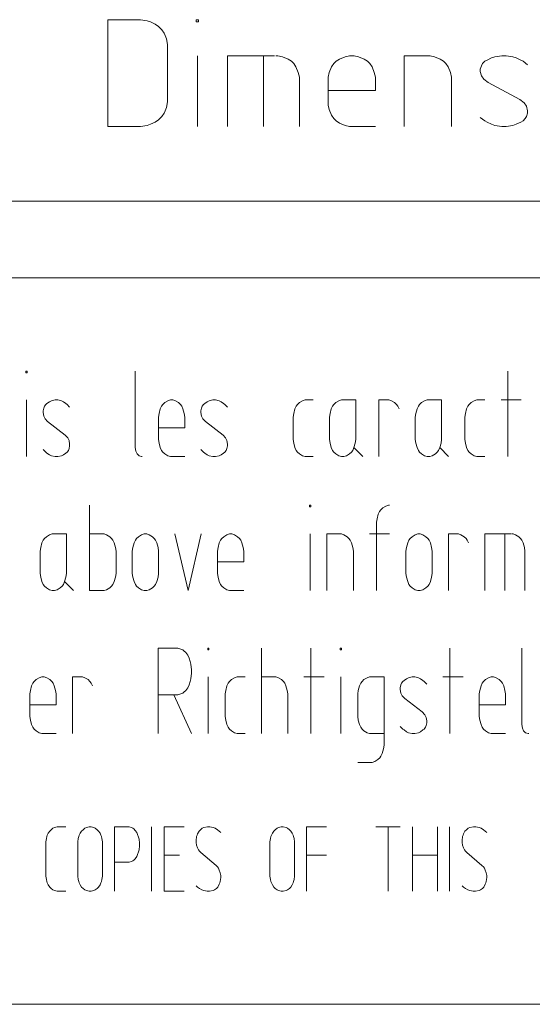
# Model space of a CAD drawing. Header units: millimetres. Extents: x 3 to 207, y 3 to 294.
# Tile 6 of 61: x 55 to 67, y 3 to 26. Entities that reach past the tile are written whole.
import ezdxf

# ---------------------------------------------------------------- set-up
doc = ezdxf.new("R2010")
doc.units = ezdxf.units.MM
doc.layers.add('1', color=7, linetype='CONTINUOUS', true_color=0xffffff)

msp = doc.modelspace()

# ---------------------------------------------------------------- linework, layer by layer
at = {"layer": '1', "color": 87, "linetype": 'Continuous', "lineweight": 13}
for p, q in [((57.612091, 26.043278), (56.901562, 26.043278)), ((56.901562, 26.043278), (56.901562, 23.543278)), ((57.664726, 26.043278), (57.612091, 26.043278)), ((57.822617, 26.01696), (57.664726, 26.043278)), ((58.971302, 25.990646), (58.971302, 26.043278)), ((58.971302, 26.043278), (59.023933, 26.043278)), ((59.023933, 26.043278), (59.023933, 25.990646)), ((57.901562, 25.990646), (57.822617, 26.01696)), ((58.006828, 25.938015), (57.901562, 25.990646)), ((58.085773, 25.885382), (58.006828, 25.938015)), ((58.164719, 25.806437), (58.085773, 25.885382)), ((59.023933, 25.990646), (58.971302, 25.990646)), ((58.217354, 25.727488), (58.164719, 25.806437)), ((58.243671, 25.674858), (58.217354, 25.727488)), ((58.269985, 25.595909), (58.243671, 25.674858)), ((58.296303, 25.464331), (58.269985, 25.595909)), ((58.296303, 24.122227), (58.296303, 25.464331)), ((58.997616, 23.543278), (58.997616, 25.201174)), ((60.804199, 25.201174), (59.698933, 25.201174)), ((59.698933, 25.201174), (59.698933, 23.543278)), ((60.541042, 25.201174), (60.541042, 23.543278)), ((60.883144, 25.201174), (60.830513, 25.201174)), ((60.988407, 25.174856), (60.883144, 25.201174)), ((61.119987, 25.122225), (60.988407, 25.174856)), ((61.198933, 25.069595), (61.119987, 25.122225)), ((62.321304, 25.122225), (62.242352, 25.069595)), ((62.452881, 25.174856), (62.321304, 25.122225)), ((62.558144, 25.201174), (62.452881, 25.174856)), ((62.610775, 25.201174), (62.558144, 25.201174)), ((62.663406, 25.201174), (62.610775, 25.201174)), ((62.768673, 25.174856), (62.663406, 25.201174)), ((62.900249, 25.122225), (62.768673, 25.174856)), ((62.979198, 25.069595), (62.900249, 25.122225)), ((64.391037, 25.201174), (63.838406, 25.201174)), ((63.838406, 25.201174), (63.838406, 23.543278)), ((64.443672, 25.201174), (64.391037, 25.201174)), ((64.548935, 25.174856), (64.443672, 25.201174)), ((64.680511, 25.122225), (64.548935, 25.174856)), ((64.75946, 25.069595), (64.680511, 25.122225)), ((65.881828, 25.14854), (65.776566, 25.095909)), ((65.960777, 25.174856), (65.881828, 25.14854)), ((66.118668, 25.201174), (65.960777, 25.174856)), ((66.22393, 25.201174), (66.118668, 25.201174)), ((66.381828, 25.174856), (66.22393, 25.201174)), ((66.460777, 25.14854), (66.381828, 25.174856)), ((66.56604, 25.095909), (66.460777, 25.14854)), ((61.251564, 25.016962), (61.198933, 25.069595)), ((61.304199, 24.938013), (61.251564, 25.016962)), ((61.356831, 24.806435), (61.304199, 24.938013)), ((62.137093, 24.938013), (62.084461, 24.806435)), ((62.18972, 25.016962), (62.137093, 24.938013)), ((62.242352, 25.069595), (62.18972, 25.016962)), ((63.03183, 25.016962), (62.979198, 25.069595)), ((63.084461, 24.938013), (63.03183, 25.016962)), ((63.137089, 24.806435), (63.084461, 24.938013)), ((64.812096, 25.016962), (64.75946, 25.069595)), ((64.864723, 24.938013), (64.812096, 25.016962)), ((64.917351, 24.806435), (64.864723, 24.938013)), ((65.644989, 24.964329), (65.618668, 24.885384)), ((65.671303, 25.016962), (65.644989, 24.964329)), ((65.72393, 25.069595), (65.671303, 25.016962)), ((65.776566, 25.095909), (65.72393, 25.069595)), ((66.618668, 25.069595), (66.56604, 25.095909)), ((66.723938, 24.990646), (66.618668, 25.069595)), ((61.383144, 24.701172), (61.356831, 24.806435)), ((61.383144, 24.64854), (61.383144, 24.701172)), ((62.084461, 24.806435), (62.05814, 24.701172)), ((62.05814, 24.701172), (62.05814, 24.64854)), ((63.163406, 24.701172), (63.137089, 24.806435)), ((63.163406, 24.64854), (63.163406, 24.701172)), ((64.943672, 24.701172), (64.917351, 24.806435)), ((64.943672, 24.64854), (64.943672, 24.701172)), ((65.618668, 24.885384), (65.618668, 24.83275)), ((65.618668, 24.83275), (65.644989, 24.727489)), ((65.644989, 24.727489), (65.697617, 24.64854)), ((61.383144, 23.543278), (61.383144, 24.64854)), ((62.05814, 24.64854), (62.05814, 24.095909)), ((63.163406, 24.385384), (63.163406, 24.64854)), ((64.943672, 23.543278), (64.943672, 24.64854)), ((65.697617, 24.64854), (65.802879, 24.569593)), ((65.802879, 24.569593), (66.539726, 24.174856)), ((62.05814, 24.385384), (63.163406, 24.385384)), ((58.243671, 23.911699), (58.269985, 23.990644)), ((58.269985, 23.990644), (58.296303, 24.122227)), ((62.05814, 24.095909), (62.05814, 24.043278)), ((62.05814, 24.043278), (62.084461, 23.938015)), ((66.539726, 24.174856), (66.644989, 24.095909)), ((66.644989, 24.095909), (66.697617, 24.016962)), ((66.697617, 24.016962), (66.723938, 23.911699)), ((58.085773, 23.701172), (58.164719, 23.780121)), ((58.164719, 23.780121), (58.217354, 23.859066)), ((58.217354, 23.859066), (58.243671, 23.911699)), ((62.084461, 23.938015), (62.137093, 23.806437)), ((62.137093, 23.806437), (62.18972, 23.727488)), ((65.72393, 23.674856), (65.618668, 23.753803)), ((66.697617, 23.780121), (66.671303, 23.727488)), ((66.723938, 23.859066), (66.697617, 23.780121)), ((66.723938, 23.911699), (66.723938, 23.859066)), ((56.901562, 23.543278), (57.612091, 23.543278)), ((57.612091, 23.543278), (57.664726, 23.543278)), ((57.664726, 23.543278), (57.822617, 23.569593)), ((57.822617, 23.569593), (57.901562, 23.595909)), ((57.901562, 23.595909), (58.006828, 23.648542)), ((58.006828, 23.648542), (58.085773, 23.701172)), ((62.18972, 23.727488), (62.242352, 23.674856)), ((62.242352, 23.674856), (62.321304, 23.622225)), ((62.321304, 23.622225), (62.452881, 23.569593)), ((62.452881, 23.569593), (62.558144, 23.543278)), ((62.558144, 23.543278), (62.610775, 23.543278)), ((62.610775, 23.543278), (63.163406, 23.543278)), ((65.776566, 23.648542), (65.72393, 23.674856)), ((65.881828, 23.595909), (65.776566, 23.648542)), ((65.960777, 23.569593), (65.881828, 23.595909)), ((66.118668, 23.543278), (65.960777, 23.569593)), ((66.22393, 23.543278), (66.118668, 23.543278)), ((66.381828, 23.569593), (66.22393, 23.543278)), ((66.460777, 23.595909), (66.381828, 23.569593)), ((66.56604, 23.648542), (66.460777, 23.595909)), ((66.618668, 23.674856), (66.56604, 23.648542)), ((66.671303, 23.727488), (66.618668, 23.674856))]:
    msp.add_line(p, q, dxfattribs=at)
at = {"layer": '1', "color": 172, "linetype": 'Continuous', "lineweight": 18}
for p, q in [((30.014847, 21.793278), (59.014843, 21.793278)), ((59.014843, 21.793278), (84.014847, 21.793278))]:
    msp.add_line(p, q, dxfattribs=at)
at = {"layer": '1', "color": 7, "linetype": 'Continuous', "lineweight": 18}
for p, q in [((3, 20.000221), (207, 20.000221)), ((105, 3), (3, 3))]:
    msp.add_line(p, q, dxfattribs=at)
at = {"layer": '1', "color": 7, "linetype": 'Continuous', "lineweight": 13}
for p, q in [((54.979813, 17.77516), (54.979813, 17.817265)), ((54.979813, 17.817265), (55.009285, 17.817265)), ((55.009285, 17.77516), (54.979813, 17.77516)), ((55.009285, 17.817265), (55.009285, 17.77516)), ((57.543285, 17.817265), (57.543285, 16.048843)), ((66.265289, 15.817265), (66.265289, 17.817265)), ((54.994545, 15.817265), (54.994545, 17.143581)), ((55.475704, 17.05937), (55.446236, 17.038317)), ((55.534653, 17.101475), (55.475704, 17.05937)), ((55.578861, 17.122528), (55.534653, 17.101475)), ((55.667286, 17.143581), (55.578861, 17.122528)), ((55.726234, 17.143581), (55.667286, 17.143581)), ((55.814651, 17.122528), (55.726234, 17.143581)), ((55.858868, 17.101475), (55.814651, 17.122528)), ((55.917812, 17.05937), (55.858868, 17.101475)), ((55.947285, 17.038317), (55.917812, 17.05937)), ((58.230759, 17.080421), (58.18655, 17.038317)), ((58.304443, 17.122528), (58.230759, 17.080421)), ((58.363392, 17.143581), (58.304443, 17.122528)), ((58.392868, 17.143581), (58.363392, 17.143581)), ((58.422337, 17.143581), (58.392868, 17.143581)), ((58.481285, 17.122528), (58.422337, 17.143581)), ((58.55497, 17.080421), (58.481285, 17.122528)), ((58.599178, 17.038317), (58.55497, 17.080421)), ((59.168758, 17.05937), (59.139286, 17.038317)), ((59.227703, 17.101475), (59.168758, 17.05937)), ((59.271919, 17.122528), (59.227703, 17.101475)), ((59.360336, 17.143581), (59.271919, 17.122528)), ((59.419285, 17.143581), (59.360336, 17.143581)), ((59.50771, 17.122528), (59.419285, 17.143581)), ((59.551918, 17.101475), (59.50771, 17.122528)), ((59.610863, 17.05937), (59.551918, 17.101475)), ((59.640335, 17.038317), (59.610863, 17.05937)), ((61.383709, 17.080421), (61.339497, 17.038317)), ((61.457394, 17.122528), (61.383709, 17.080421)), ((61.516338, 17.143581), (61.457394, 17.122528)), ((61.545811, 17.143581), (61.516338, 17.143581)), ((61.707916, 17.143581), (61.545811, 17.143581)), ((62.233284, 17.080421), (62.189075, 17.038317)), ((62.306969, 17.122528), (62.233284, 17.080421)), ((62.365917, 17.143581), (62.306969, 17.122528)), ((62.395393, 17.143581), (62.365917, 17.143581)), ((62.704861, 17.143581), (62.395393, 17.143581)), ((62.704861, 16.259369), (62.704861, 17.143581)), ((63.244968, 15.817265), (63.244968, 17.143581)), ((63.244968, 17.143581), (63.451286, 17.143581)), ((63.451286, 17.143581), (63.480759, 17.143581)), ((63.480759, 17.143581), (63.539703, 17.122528)), ((63.539703, 17.122528), (63.613392, 17.080421)), ((63.613392, 17.080421), (63.6576, 17.038317)), ((64.241913, 17.080421), (64.197708, 17.038317)), ((64.315598, 17.122528), (64.241913, 17.080421)), ((64.37455, 17.143581), (64.315598, 17.122528)), ((64.404022, 17.143581), (64.37455, 17.143581)), ((64.713493, 17.143581), (64.404022, 17.143581)), ((64.713493, 16.259369), (64.713493, 17.143581)), ((65.40097, 17.080421), (65.356758, 17.038317)), ((65.474655, 17.122528), (65.40097, 17.080421)), ((65.5336, 17.143581), (65.474655, 17.122528)), ((65.563072, 17.143581), (65.5336, 17.143581)), ((65.725182, 17.143581), (65.563072, 17.143581)), ((66.57476, 17.143581), (66.10318, 17.143581)), ((55.40202, 16.954107), (55.387287, 16.890949)), ((55.387287, 16.890949), (55.387287, 16.848843)), ((55.387287, 16.848843), (55.40202, 16.764633)), ((55.416759, 16.996212), (55.40202, 16.954107)), ((55.446236, 17.038317), (55.416759, 16.996212)), ((56.006233, 16.975159), (55.947285, 17.038317)), ((58.098129, 16.827791), (58.083393, 16.74358)), ((58.127602, 16.933054), (58.098129, 16.827791)), ((58.157078, 16.996212), (58.127602, 16.933054)), ((58.18655, 17.038317), (58.157078, 16.996212)), ((58.628654, 16.996212), (58.599178, 17.038317)), ((58.658127, 16.933054), (58.628654, 16.996212)), ((58.687603, 16.827791), (58.658127, 16.933054)), ((58.702335, 16.74358), (58.687603, 16.827791)), ((59.095078, 16.954107), (59.080338, 16.890949)), ((59.080338, 16.890949), (59.080338, 16.848843)), ((59.080338, 16.848843), (59.095078, 16.764633)), ((59.10981, 16.996212), (59.095078, 16.954107)), ((59.139286, 17.038317), (59.10981, 16.996212)), ((59.699284, 16.975159), (59.640335, 17.038317)), ((61.251076, 16.827791), (61.236336, 16.74358)), ((61.280552, 16.933054), (61.251076, 16.827791)), ((61.31002, 16.996212), (61.280552, 16.933054)), ((61.339497, 17.038317), (61.31002, 16.996212)), ((62.100655, 16.827791), (62.085918, 16.74358)), ((62.130127, 16.933054), (62.100655, 16.827791)), ((62.159603, 16.996212), (62.130127, 16.933054)), ((62.189075, 17.038317), (62.159603, 16.996212)), ((63.6576, 17.038317), (63.687077, 16.996212)), ((63.687077, 16.996212), (63.716545, 16.933054)), ((64.109291, 16.827791), (64.094551, 16.74358)), ((64.138756, 16.933054), (64.109291, 16.827791)), ((64.168236, 16.996212), (64.138756, 16.933054)), ((64.197708, 17.038317), (64.168236, 16.996212)), ((65.268341, 16.827791), (65.253601, 16.74358)), ((65.297813, 16.933054), (65.268341, 16.827791)), ((65.327286, 16.996212), (65.297813, 16.933054)), ((65.356758, 17.038317), (65.327286, 16.996212)), ((55.40202, 16.764633), (55.431496, 16.701475)), ((55.431496, 16.701475), (55.490444, 16.638317)), ((55.490444, 16.638317), (55.903076, 16.322527)), ((58.083393, 16.74358), (58.083393, 16.701475)), ((58.083393, 16.701475), (58.083393, 16.259369)), ((58.702335, 16.701475), (58.702335, 16.74358)), ((58.702335, 16.49095), (58.702335, 16.701475)), ((59.095078, 16.764633), (59.12455, 16.701475)), ((59.12455, 16.701475), (59.183495, 16.638317)), ((59.183495, 16.638317), (59.596127, 16.322527)), ((61.236336, 16.74358), (61.236336, 16.701475)), ((61.236336, 16.701475), (61.236336, 16.259369)), ((62.085918, 16.74358), (62.085918, 16.701475)), ((62.085918, 16.701475), (62.085918, 16.259369)), ((64.094551, 16.74358), (64.094551, 16.701475)), ((64.094551, 16.701475), (64.094551, 16.259369)), ((65.253601, 16.74358), (65.253601, 16.701475)), ((65.253601, 16.701475), (65.253601, 16.259369)), ((58.083393, 16.49095), (58.702335, 16.49095)), ((55.903076, 16.322527), (55.962021, 16.259369)), ((55.962021, 16.259369), (55.991493, 16.196213)), ((55.991493, 16.196213), (56.006233, 16.112001)), ((58.083393, 16.259369), (58.083393, 16.217264)), ((58.083393, 16.217264), (58.098129, 16.133055)), ((58.098129, 16.133055), (58.127602, 16.02779)), ((59.596127, 16.322527), (59.655075, 16.259369)), ((59.655075, 16.259369), (59.684551, 16.196213)), ((59.684551, 16.196213), (59.699284, 16.112001)), ((61.236336, 16.259369), (61.236336, 16.217264)), ((61.236336, 16.217264), (61.251076, 16.133055)), ((61.251076, 16.133055), (61.280552, 16.02779)), ((62.085918, 16.259369), (62.085918, 16.217264)), ((62.085918, 16.217264), (62.100655, 16.133055)), ((62.100655, 16.133055), (62.130127, 16.02779)), ((62.660652, 16.02779), (62.690128, 16.133055)), ((62.690128, 16.133055), (62.704861, 16.217264)), ((62.704861, 16.217264), (62.704861, 16.259369)), ((64.094551, 16.259369), (64.094551, 16.217264)), ((64.094551, 16.217264), (64.109291, 16.133055)), ((64.109291, 16.133055), (64.138756, 16.02779)), ((64.669281, 16.02779), (64.698761, 16.133055)), ((64.698761, 16.133055), (64.713493, 16.217264)), ((64.713493, 16.217264), (64.713493, 16.259369)), ((65.253601, 16.259369), (65.253601, 16.217264)), ((65.253601, 16.217264), (65.268341, 16.133055)), ((65.268341, 16.133055), (65.297813, 16.02779)), ((55.446236, 15.922527), (55.387287, 15.985685)), ((55.475704, 15.901474), (55.446236, 15.922527)), ((55.534653, 15.859369), (55.475704, 15.901474)), ((55.917812, 15.901474), (55.858868, 15.859369)), ((55.947285, 15.922527), (55.917812, 15.901474)), ((55.976761, 15.964633), (55.947285, 15.922527)), ((55.991493, 16.006739), (55.976761, 15.964633)), ((56.006233, 16.069895), (55.991493, 16.006739)), ((56.006233, 16.112001), (56.006233, 16.069895)), ((57.543285, 16.048843), (57.543285, 16.02779)), ((57.543285, 16.02779), (57.558022, 15.943581)), ((57.558022, 15.943581), (57.587494, 15.880423)), ((58.127602, 16.02779), (58.157078, 15.964633)), ((58.157078, 15.964633), (58.18655, 15.922527)), ((58.18655, 15.922527), (58.230759, 15.880423)), ((59.139286, 15.922527), (59.080338, 15.985685)), ((59.168758, 15.901474), (59.139286, 15.922527)), ((59.227703, 15.859369), (59.168758, 15.901474)), ((59.610863, 15.901474), (59.551918, 15.859369)), ((59.640335, 15.922527), (59.610863, 15.901474)), ((59.669811, 15.964633), (59.640335, 15.922527)), ((59.684551, 16.006739), (59.669811, 15.964633)), ((59.699284, 16.069895), (59.684551, 16.006739)), ((59.699284, 16.112001), (59.699284, 16.069895)), ((61.280552, 16.02779), (61.31002, 15.964633)), ((61.31002, 15.964633), (61.339497, 15.922527)), ((61.339497, 15.922527), (61.383709, 15.880423)), ((62.130127, 16.02779), (62.159603, 15.964633)), ((62.159603, 15.964633), (62.189075, 15.922527)), ((62.189075, 15.922527), (62.233284, 15.880423)), ((62.557495, 15.880423), (62.601704, 15.922527)), ((62.601704, 15.922527), (62.63118, 15.964633)), ((62.63118, 15.964633), (62.660652, 16.02779)), ((62.660652, 16.02779), (62.86697, 15.817265)), ((64.138756, 16.02779), (64.168236, 15.964633)), ((64.168236, 15.964633), (64.197708, 15.922527)), ((64.197708, 15.922527), (64.241913, 15.880423)), ((64.566132, 15.880423), (64.610336, 15.922527)), ((64.610336, 15.922527), (64.639816, 15.964633)), ((64.639816, 15.964633), (64.669281, 16.02779)), ((64.669281, 16.02779), (64.875603, 15.817265)), ((65.297813, 16.02779), (65.327286, 15.964633)), ((65.327286, 15.964633), (65.356758, 15.922527)), ((65.356758, 15.922527), (65.40097, 15.880423)), ((55.578861, 15.838317), (55.534653, 15.859369)), ((55.667286, 15.817265), (55.578861, 15.838317)), ((55.726234, 15.817265), (55.667286, 15.817265)), ((55.814651, 15.838317), (55.726234, 15.817265)), ((55.858868, 15.859369), (55.814651, 15.838317)), ((57.587494, 15.880423), (57.63171, 15.838317)), ((57.63171, 15.838317), (57.690655, 15.817265)), ((57.690655, 15.817265), (57.705391, 15.817265)), ((58.230759, 15.880423), (58.304443, 15.838317)), ((58.304443, 15.838317), (58.363392, 15.817265)), ((58.363392, 15.817265), (58.392868, 15.817265)), ((58.392868, 15.817265), (58.702335, 15.817265)), ((59.271919, 15.838317), (59.227703, 15.859369)), ((59.360336, 15.817265), (59.271919, 15.838317)), ((59.419285, 15.817265), (59.360336, 15.817265)), ((59.50771, 15.838317), (59.419285, 15.817265)), ((59.551918, 15.859369), (59.50771, 15.838317)), ((61.383709, 15.880423), (61.457394, 15.838317)), ((61.457394, 15.838317), (61.516338, 15.817265)), ((61.516338, 15.817265), (61.545811, 15.817265)), ((61.545811, 15.817265), (61.707916, 15.817265)), ((62.233284, 15.880423), (62.306969, 15.838317)), ((62.306969, 15.838317), (62.365917, 15.817265)), ((62.365917, 15.817265), (62.395393, 15.817265)), ((62.395393, 15.817265), (62.424862, 15.817265)), ((62.424862, 15.817265), (62.48381, 15.838317)), ((62.48381, 15.838317), (62.557495, 15.880423)), ((64.241913, 15.880423), (64.315598, 15.838317)), ((64.315598, 15.838317), (64.37455, 15.817265)), ((64.37455, 15.817265), (64.404022, 15.817265)), ((64.404022, 15.817265), (64.433495, 15.817265)), ((64.433495, 15.817265), (64.492439, 15.838317)), ((64.492439, 15.838317), (64.566132, 15.880423)), ((65.40097, 15.880423), (65.474655, 15.838317)), ((65.474655, 15.838317), (65.5336, 15.817265)), ((65.5336, 15.817265), (65.563072, 15.817265)), ((65.563072, 15.817265), (65.725182, 15.817265)), ((56.473785, 14.680959), (56.473785, 12.680959)), ((61.620628, 14.638854), (61.620628, 14.680959)), ((61.620628, 14.680959), (61.650101, 14.680959)), ((61.650101, 14.638854), (61.620628, 14.638854)), ((61.650101, 14.680959), (61.650101, 14.638854)), ((63.231361, 14.470432), (63.260838, 14.53359)), ((63.260838, 14.53359), (63.29031, 14.575695)), ((63.29031, 14.575695), (63.334522, 14.617801)), ((63.334522, 14.617801), (63.408203, 14.659905)), ((63.408203, 14.659905), (63.467152, 14.680959)), ((63.467152, 14.680959), (63.496628, 14.680959)), ((63.187153, 14.280958), (63.201893, 14.365169)), ((63.201893, 14.365169), (63.231361, 14.470432)), ((63.187153, 14.238853), (63.187153, 14.280958)), ((63.187153, 12.680959), (63.187153, 14.238853)), ((55.388412, 13.859906), (55.358944, 13.796747)), ((55.417889, 13.902011), (55.388412, 13.859906)), ((55.462101, 13.944116), (55.417889, 13.902011)), ((55.535786, 13.986221), (55.462101, 13.944116)), ((55.594734, 14.007275), (55.535786, 13.986221)), ((55.62421, 14.007275), (55.594734, 14.007275)), ((55.933678, 14.007275), (55.62421, 14.007275)), ((55.933678, 13.123064), (55.933678, 14.007275)), ((56.78326, 14.007275), (56.473785, 14.007275)), ((56.812729, 14.007275), (56.78326, 14.007275)), ((56.871677, 13.986221), (56.812729, 14.007275)), ((56.945362, 13.944116), (56.871677, 13.986221)), ((56.989571, 13.902011), (56.945362, 13.944116)), ((57.019047, 13.859906), (56.989571, 13.902011)), ((57.048519, 13.796747), (57.019047, 13.859906)), ((57.544418, 13.859906), (57.514942, 13.796747)), ((57.573887, 13.902011), (57.544418, 13.859906)), ((57.618103, 13.944116), (57.573887, 13.902011)), ((57.691784, 13.986221), (57.618103, 13.944116)), ((57.750729, 14.007275), (57.691784, 13.986221)), ((57.780205, 14.007275), (57.750729, 14.007275)), ((57.809681, 14.007275), (57.780205, 14.007275)), ((57.868629, 13.986221), (57.809681, 14.007275)), ((57.94231, 13.944116), (57.868629, 13.986221)), ((57.986523, 13.902011), (57.94231, 13.944116)), ((58.015995, 13.859906), (57.986523, 13.902011)), ((58.045471, 13.796747), (58.015995, 13.859906)), ((58.467678, 14.007275), (58.777153, 12.680959)), ((58.777153, 12.680959), (59.086628, 14.007275)), ((59.538311, 13.859906), (59.508839, 13.796747)), ((59.567787, 13.902011), (59.538311, 13.859906)), ((59.611996, 13.944116), (59.567787, 13.902011)), ((59.68568, 13.986221), (59.611996, 13.944116)), ((59.744629, 14.007275), (59.68568, 13.986221)), ((59.774101, 14.007275), (59.744629, 14.007275)), ((59.803577, 14.007275), (59.774101, 14.007275)), ((59.862522, 13.986221), (59.803577, 14.007275)), ((59.936203, 13.944116), (59.862522, 13.986221)), ((59.980419, 13.902011), (59.936203, 13.944116)), ((60.009888, 13.859906), (59.980419, 13.902011)), ((60.039364, 13.796747), (60.009888, 13.859906)), ((61.635365, 12.680959), (61.635365, 14.007275)), ((62.337578, 14.007275), (62.028103, 14.007275)), ((62.028103, 14.007275), (62.028103, 12.680959)), ((62.367046, 14.007275), (62.337578, 14.007275)), ((62.425995, 13.986221), (62.367046, 14.007275)), ((62.49968, 13.944116), (62.425995, 13.986221)), ((62.543888, 13.902011), (62.49968, 13.944116)), ((62.573364, 13.859906), (62.543888, 13.902011)), ((62.602837, 13.796747), (62.573364, 13.859906)), ((63.025047, 14.007275), (63.496628, 14.007275)), ((63.948311, 13.859906), (63.918839, 13.796747)), ((63.977787, 13.902011), (63.948311, 13.859906)), ((64.021996, 13.944116), (63.977787, 13.902011)), ((64.09568, 13.986221), (64.021996, 13.944116)), ((64.154633, 14.007275), (64.09568, 13.986221)), ((64.184097, 14.007275), (64.154633, 14.007275)), ((64.213577, 14.007275), (64.184097, 14.007275)), ((64.272522, 13.986221), (64.213577, 14.007275)), ((64.346207, 13.944116), (64.272522, 13.986221)), ((64.390419, 13.902011), (64.346207, 13.944116)), ((64.419891, 13.859906), (64.390419, 13.902011)), ((64.449364, 13.796747), (64.419891, 13.859906)), ((64.871574, 12.680959), (64.871574, 14.007275)), ((64.871574, 14.007275), (65.077888, 14.007275)), ((65.077888, 14.007275), (65.107368, 14.007275)), ((65.107368, 14.007275), (65.166313, 13.986221)), ((65.166313, 13.986221), (65.239998, 13.944116)), ((65.239998, 13.944116), (65.28421, 13.902011)), ((65.28421, 13.902011), (65.313683, 13.859906)), ((65.313683, 13.859906), (65.343155, 13.796747)), ((66.340103, 14.007275), (65.721153, 14.007275)), ((65.721153, 14.007275), (65.721153, 12.680959)), ((66.192734, 14.007275), (66.192734, 12.680959)), ((66.384315, 14.007275), (66.354836, 14.007275)), ((66.44326, 13.986221), (66.384315, 14.007275)), ((66.516945, 13.944116), (66.44326, 13.986221)), ((66.561157, 13.902011), (66.516945, 13.944116)), ((66.59063, 13.859906), (66.561157, 13.902011)), ((66.620102, 13.796747), (66.59063, 13.859906)), ((55.329468, 13.691485), (55.314735, 13.607274)), ((55.314735, 13.607274), (55.314735, 13.565168)), ((55.358944, 13.796747), (55.329468, 13.691485)), ((57.077995, 13.691485), (57.048519, 13.796747)), ((57.092735, 13.607274), (57.077995, 13.691485)), ((57.092735, 13.565168), (57.092735, 13.607274)), ((57.48547, 13.691485), (57.47073, 13.607274)), ((57.47073, 13.607274), (57.47073, 13.565168)), ((57.514942, 13.796747), (57.48547, 13.691485)), ((58.074944, 13.691485), (58.045471, 13.796747)), ((58.08968, 13.607274), (58.074944, 13.691485)), ((58.08968, 13.565168), (58.08968, 13.607274)), ((59.479362, 13.691485), (59.464626, 13.607274)), ((59.464626, 13.607274), (59.464626, 13.565168)), ((59.508839, 13.796747), (59.479362, 13.691485)), ((60.068836, 13.691485), (60.039364, 13.796747)), ((60.083576, 13.607274), (60.068836, 13.691485)), ((60.083576, 13.565168), (60.083576, 13.607274)), ((62.632313, 13.691485), (62.602837, 13.796747)), ((62.647045, 13.607274), (62.632313, 13.691485)), ((62.647045, 13.565168), (62.647045, 13.607274)), ((63.889362, 13.691485), (63.874626, 13.607274)), ((63.874626, 13.607274), (63.874626, 13.565168)), ((63.918839, 13.796747), (63.889362, 13.691485)), ((64.478836, 13.691485), (64.449364, 13.796747)), ((64.493576, 13.607274), (64.478836, 13.691485)), ((64.493576, 13.565168), (64.493576, 13.607274)), ((66.649574, 13.691485), (66.620102, 13.796747)), ((66.664307, 13.607274), (66.649574, 13.691485)), ((66.664307, 13.565168), (66.664307, 13.607274)), ((55.314735, 13.565168), (55.314735, 13.123064)), ((57.092735, 13.123064), (57.092735, 13.565168)), ((57.47073, 13.565168), (57.47073, 13.123064)), ((58.08968, 13.123064), (58.08968, 13.565168)), ((59.464626, 13.565168), (59.464626, 13.123064)), ((60.083576, 13.354643), (60.083576, 13.565168)), ((62.647045, 12.680959), (62.647045, 13.565168)), ((63.874626, 13.565168), (63.874626, 13.123064)), ((64.493576, 13.123064), (64.493576, 13.565168)), ((66.664307, 12.680959), (66.664307, 13.565168)), ((59.464626, 13.354643), (60.083576, 13.354643)), ((55.314735, 13.123064), (55.314735, 13.080957)), ((55.314735, 13.080957), (55.329468, 12.996749)), ((55.329468, 12.996749), (55.358944, 12.891485)), ((55.889469, 12.891485), (55.918945, 12.996749)), ((55.918945, 12.996749), (55.933678, 13.080957)), ((55.933678, 13.080957), (55.933678, 13.123064)), ((57.048519, 12.891485), (57.077995, 12.996749)), ((57.077995, 12.996749), (57.092735, 13.080957)), ((57.092735, 13.080957), (57.092735, 13.123064)), ((57.47073, 13.123064), (57.47073, 13.080957)), ((57.47073, 13.080957), (57.48547, 12.996749)), ((57.48547, 12.996749), (57.514942, 12.891485)), ((58.045471, 12.891485), (58.074944, 12.996749)), ((58.074944, 12.996749), (58.08968, 13.080957)), ((58.08968, 13.080957), (58.08968, 13.123064)), ((59.464626, 13.123064), (59.464626, 13.080957)), ((59.464626, 13.080957), (59.479362, 12.996749)), ((59.479362, 12.996749), (59.508839, 12.891485)), ((63.874626, 13.123064), (63.874626, 13.080957)), ((63.874626, 13.080957), (63.889362, 12.996749)), ((63.889362, 12.996749), (63.918839, 12.891485)), ((64.449364, 12.891485), (64.478836, 12.996749)), ((64.478836, 12.996749), (64.493576, 13.080957)), ((64.493576, 13.080957), (64.493576, 13.123064)), ((55.358944, 12.891485), (55.388412, 12.828327)), ((55.388412, 12.828327), (55.417889, 12.786222)), ((55.417889, 12.786222), (55.462101, 12.744117)), ((55.462101, 12.744117), (55.535786, 12.70201)), ((55.535786, 12.70201), (55.594734, 12.680959)), ((55.594734, 12.680959), (55.62421, 12.680959)), ((55.62421, 12.680959), (55.653679, 12.680959)), ((55.653679, 12.680959), (55.712627, 12.70201)), ((55.712627, 12.70201), (55.786312, 12.744117)), ((55.786312, 12.744117), (55.830521, 12.786222)), ((55.830521, 12.786222), (55.859997, 12.828327)), ((55.859997, 12.828327), (55.889469, 12.891485)), ((55.889469, 12.891485), (56.095787, 12.680959)), ((56.473785, 12.680959), (56.78326, 12.680959)), ((56.78326, 12.680959), (56.812729, 12.680959)), ((56.812729, 12.680959), (56.871677, 12.70201)), ((56.871677, 12.70201), (56.945362, 12.744117)), ((56.945362, 12.744117), (56.989571, 12.786222)), ((56.989571, 12.786222), (57.019047, 12.828327)), ((57.019047, 12.828327), (57.048519, 12.891485)), ((57.514942, 12.891485), (57.544418, 12.828327)), ((57.544418, 12.828327), (57.573887, 12.786222)), ((57.573887, 12.786222), (57.618103, 12.744117)), ((57.618103, 12.744117), (57.691784, 12.70201)), ((57.691784, 12.70201), (57.750729, 12.680959)), ((57.750729, 12.680959), (57.780205, 12.680959)), ((57.780205, 12.680959), (57.809681, 12.680959)), ((57.809681, 12.680959), (57.868629, 12.70201)), ((57.868629, 12.70201), (57.94231, 12.744117)), ((57.94231, 12.744117), (57.986523, 12.786222)), ((57.986523, 12.786222), (58.015995, 12.828327)), ((58.015995, 12.828327), (58.045471, 12.891485)), ((59.508839, 12.891485), (59.538311, 12.828327)), ((59.538311, 12.828327), (59.567787, 12.786222)), ((59.567787, 12.786222), (59.611996, 12.744117)), ((59.611996, 12.744117), (59.68568, 12.70201)), ((59.68568, 12.70201), (59.744629, 12.680959)), ((59.744629, 12.680959), (59.774101, 12.680959)), ((59.774101, 12.680959), (60.083576, 12.680959)), ((63.918839, 12.891485), (63.948311, 12.828327)), ((63.948311, 12.828327), (63.977787, 12.786222)), ((63.977787, 12.786222), (64.021996, 12.744117)), ((64.021996, 12.744117), (64.09568, 12.70201)), ((64.09568, 12.70201), (64.154633, 12.680959)), ((64.154633, 12.680959), (64.184097, 12.680959)), ((64.184097, 12.680959), (64.213577, 12.680959)), ((64.213577, 12.680959), (64.272522, 12.70201)), ((64.272522, 12.70201), (64.346207, 12.744117)), ((64.346207, 12.744117), (64.390419, 12.786222)), ((64.390419, 12.786222), (64.419891, 12.828327)), ((64.419891, 12.828327), (64.449364, 12.891485)), ((58.534733, 11.336029), (58.077892, 11.336029)), ((58.077892, 11.336029), (58.077892, 9.33603)), ((58.608418, 11.314978), (58.534733, 11.336029)), ((58.65263, 11.293924), (58.608418, 11.314978)), ((58.682106, 11.272872), (58.65263, 11.293924)), ((59.236946, 11.293924), (59.236946, 11.336029)), ((59.236946, 11.336029), (59.266422, 11.336029)), ((59.266422, 11.293924), (59.236946, 11.293924)), ((59.266422, 11.336029), (59.266422, 11.293924)), ((60.493999, 11.336029), (60.493999, 9.33603)), ((61.653049, 9.33603), (61.653049, 11.336029)), ((62.340523, 11.293924), (62.340523, 11.336029)), ((62.340523, 11.336029), (62.369999, 11.336029)), ((62.369999, 11.293924), (62.340523, 11.293924)), ((62.369999, 11.336029), (62.369999, 11.293924)), ((64.903999, 9.33603), (64.903999, 11.336029)), ((66.588417, 11.336029), (66.588417, 9.567609)), ((58.726315, 11.230767), (58.682106, 11.272872)), ((58.770523, 11.167609), (58.726315, 11.230767)), ((58.799999, 11.10445), (58.770523, 11.167609)), ((58.829472, 11.020241), (58.799999, 11.10445)), ((58.844208, 10.957082), (58.829472, 11.020241)), ((58.858948, 10.830767), (58.844208, 10.957082)), ((58.858948, 10.788662), (58.858948, 10.830767)), ((55.293365, 10.641294), (55.219681, 10.599188)), ((55.352314, 10.662346), (55.293365, 10.641294)), ((55.381783, 10.662346), (55.352314, 10.662346)), ((55.411259, 10.662346), (55.381783, 10.662346)), ((55.470207, 10.641294), (55.411259, 10.662346)), ((55.543892, 10.599188), (55.470207, 10.641294)), ((56.069263, 9.33603), (56.069263, 10.662346)), ((56.069263, 10.662346), (56.275574, 10.662346)), ((56.275574, 10.662346), (56.30505, 10.662346)), ((56.30505, 10.662346), (56.363998, 10.641294)), ((56.363998, 10.641294), (56.437683, 10.599188)), ((58.829472, 10.557083), (58.844208, 10.62024)), ((58.844208, 10.62024), (58.858948, 10.746556)), ((58.858948, 10.746556), (58.858948, 10.788662)), ((59.251682, 9.33603), (59.251682, 10.662346)), ((59.865471, 10.641294), (59.79179, 10.599188)), ((59.924416, 10.662346), (59.865471, 10.641294)), ((59.953892, 10.662346), (59.924416, 10.662346)), ((60.115997, 10.662346), (59.953892, 10.662346)), ((60.803471, 10.662346), (60.493999, 10.662346)), ((60.832947, 10.662346), (60.803471, 10.662346)), ((60.891891, 10.641294), (60.832947, 10.662346)), ((60.965576, 10.599188), (60.891891, 10.641294)), ((61.962524, 10.662346), (61.490948, 10.662346)), ((62.355259, 9.33603), (62.355259, 10.662346)), ((62.895367, 10.599188), (62.969048, 10.641294)), ((62.969048, 10.641294), (63.027996, 10.662346)), ((63.027996, 10.662346), (63.057472, 10.662346)), ((63.057472, 10.662346), (63.366947, 10.662346)), ((63.366947, 10.662346), (63.366947, 9.104451)), ((63.892315, 10.62024), (63.833366, 10.578135)), ((63.936523, 10.641294), (63.892315, 10.62024)), ((64.024948, 10.662346), (63.936523, 10.641294)), ((64.083893, 10.662346), (64.024948, 10.662346)), ((64.17231, 10.641294), (64.083893, 10.662346)), ((64.216522, 10.62024), (64.17231, 10.641294)), ((64.275467, 10.578135), (64.216522, 10.62024)), ((65.21347, 10.662346), (64.74189, 10.662346)), ((65.812523, 10.641294), (65.738838, 10.599188)), ((65.871468, 10.662346), (65.812523, 10.641294)), ((65.900948, 10.662346), (65.871468, 10.662346)), ((65.93042, 10.662346), (65.900948, 10.662346)), ((65.989365, 10.641294), (65.93042, 10.662346)), ((66.063049, 10.599188), (65.989365, 10.641294)), ((55.116524, 10.451819), (55.087048, 10.346556)), ((55.145996, 10.514977), (55.116524, 10.451819)), ((55.175472, 10.557083), (55.145996, 10.514977)), ((55.219681, 10.599188), (55.175472, 10.557083)), ((55.5881, 10.557083), (55.543892, 10.599188)), ((55.61758, 10.514977), (55.5881, 10.557083)), ((55.647049, 10.451819), (55.61758, 10.514977)), ((55.676525, 10.346556), (55.647049, 10.451819)), ((56.437683, 10.599188), (56.481892, 10.557083)), ((56.481892, 10.557083), (56.511364, 10.514977)), ((56.511364, 10.514977), (56.54084, 10.451819)), ((58.726315, 10.346556), (58.770523, 10.409715)), ((58.770523, 10.409715), (58.799999, 10.472872)), ((58.799999, 10.472872), (58.829472, 10.557083)), ((59.688629, 10.451819), (59.659157, 10.346556)), ((59.718105, 10.514977), (59.688629, 10.451819)), ((59.747574, 10.557083), (59.718105, 10.514977)), ((59.79179, 10.599188), (59.747574, 10.557083)), ((61.009789, 10.557083), (60.965576, 10.599188)), ((61.039257, 10.514977), (61.009789, 10.557083)), ((61.068733, 10.451819), (61.039257, 10.514977)), ((61.098206, 10.346556), (61.068733, 10.451819)), ((62.762733, 10.346556), (62.792206, 10.451819)), ((62.792206, 10.451819), (62.821682, 10.514977)), ((62.821682, 10.514977), (62.851154, 10.557083)), ((62.851154, 10.557083), (62.895367, 10.599188)), ((63.759682, 10.472872), (63.744942, 10.409715)), ((63.744942, 10.409715), (63.744942, 10.367609)), ((63.774418, 10.514977), (63.759682, 10.472872)), ((63.80389, 10.557083), (63.774418, 10.514977)), ((63.833366, 10.578135), (63.80389, 10.557083)), ((64.304947, 10.557083), (64.275467, 10.578135)), ((64.363892, 10.493924), (64.304947, 10.557083)), ((65.635681, 10.451819), (65.606209, 10.346556)), ((65.665154, 10.514977), (65.635681, 10.451819)), ((65.694626, 10.557083), (65.665154, 10.514977)), ((65.738838, 10.599188), (65.694626, 10.557083)), ((66.107262, 10.557083), (66.063049, 10.599188)), ((66.136734, 10.514977), (66.107262, 10.557083)), ((66.166206, 10.451819), (66.136734, 10.514977)), ((66.195686, 10.346556), (66.166206, 10.451819)), ((55.087048, 10.346556), (55.072315, 10.262345)), ((55.072315, 10.262345), (55.072315, 10.220241)), ((55.072315, 10.220241), (55.072315, 9.778135)), ((55.691257, 10.262345), (55.676525, 10.346556)), ((55.691257, 10.220241), (55.691257, 10.262345)), ((55.691257, 10.009714), (55.691257, 10.220241)), ((58.077892, 10.241293), (58.534733, 10.241293)), ((58.446312, 10.241293), (58.858948, 9.33603)), ((58.534733, 10.241293), (58.608418, 10.262345)), ((58.608418, 10.262345), (58.65263, 10.283399)), ((58.65263, 10.283399), (58.682106, 10.304451)), ((58.682106, 10.304451), (58.726315, 10.346556)), ((59.659157, 10.346556), (59.644417, 10.262345)), ((59.644417, 10.262345), (59.644417, 10.220241)), ((59.644417, 10.220241), (59.644417, 9.778135)), ((61.112942, 10.262345), (61.098206, 10.346556)), ((61.112942, 10.220241), (61.112942, 10.262345)), ((61.112942, 9.33603), (61.112942, 10.220241)), ((62.747997, 10.262345), (62.762733, 10.346556)), ((62.747997, 10.220241), (62.747997, 10.262345)), ((62.747997, 9.778135), (62.747997, 10.220241)), ((63.744942, 10.367609), (63.759682, 10.283399)), ((63.759682, 10.283399), (63.789158, 10.220241)), ((63.789158, 10.220241), (63.848106, 10.157083)), ((63.848106, 10.157083), (64.260735, 9.841293)), ((65.606209, 10.346556), (65.591469, 10.262345)), ((65.591469, 10.262345), (65.591469, 10.220241)), ((65.591469, 10.220241), (65.591469, 9.778135)), ((66.210419, 10.262345), (66.195686, 10.346556)), ((66.210419, 10.220241), (66.210419, 10.262345)), ((66.210419, 10.009714), (66.210419, 10.220241)), ((55.072315, 10.009714), (55.691257, 10.009714)), ((65.591469, 10.009714), (66.210419, 10.009714)), ((55.072315, 9.778135), (55.072315, 9.73603)), ((55.072315, 9.73603), (55.087048, 9.651819)), ((59.644417, 9.778135), (59.644417, 9.73603)), ((59.644417, 9.73603), (59.659157, 9.651819)), ((62.747997, 9.73603), (62.747997, 9.778135)), ((62.762733, 9.651819), (62.747997, 9.73603)), ((64.260735, 9.841293), (64.319687, 9.778135)), ((64.319687, 9.778135), (64.349152, 9.714977)), ((64.349152, 9.714977), (64.363892, 9.630767)), ((65.591469, 9.778135), (65.591469, 9.73603)), ((65.591469, 9.73603), (65.606209, 9.651819)), ((55.087048, 9.651819), (55.116524, 9.546556)), ((55.116524, 9.546556), (55.145996, 9.483398)), ((55.145996, 9.483398), (55.175472, 9.441293)), ((59.659157, 9.651819), (59.688629, 9.546556)), ((59.688629, 9.546556), (59.718105, 9.483398)), ((59.718105, 9.483398), (59.747574, 9.441293)), ((62.792206, 9.546556), (62.762733, 9.651819)), ((62.821682, 9.483398), (62.792206, 9.546556)), ((62.851154, 9.441293), (62.821682, 9.483398)), ((63.80389, 9.441293), (63.744942, 9.504451)), ((64.334419, 9.483398), (64.304947, 9.441293)), ((64.349152, 9.525503), (64.334419, 9.483398)), ((64.363892, 9.588662), (64.349152, 9.525503)), ((64.363892, 9.630767), (64.363892, 9.588662)), ((65.606209, 9.651819), (65.635681, 9.546556)), ((65.635681, 9.546556), (65.665154, 9.483398)), ((65.665154, 9.483398), (65.694626, 9.441293)), ((66.588417, 9.567609), (66.588417, 9.546556)), ((66.588417, 9.546556), (66.603157, 9.462346)), ((66.603157, 9.462346), (66.632629, 9.399188)), ((55.175472, 9.441293), (55.219681, 9.399188)), ((55.219681, 9.399188), (55.293365, 9.357082)), ((55.293365, 9.357082), (55.352314, 9.33603)), ((55.352314, 9.33603), (55.381783, 9.33603)), ((55.381783, 9.33603), (55.691257, 9.33603)), ((59.747574, 9.441293), (59.79179, 9.399188)), ((59.79179, 9.399188), (59.865471, 9.357082)), ((59.865471, 9.357082), (59.924416, 9.33603)), ((59.924416, 9.33603), (59.953892, 9.33603)), ((59.953892, 9.33603), (60.115997, 9.33603)), ((62.895367, 9.399188), (62.851154, 9.441293)), ((62.969048, 9.357082), (62.895367, 9.399188)), ((63.027996, 9.33603), (62.969048, 9.357082)), ((63.057472, 9.33603), (63.027996, 9.33603)), ((63.366947, 9.33603), (63.057472, 9.33603)), ((63.833366, 9.42024), (63.80389, 9.441293)), ((63.892315, 9.378136), (63.833366, 9.42024)), ((63.936523, 9.357082), (63.892315, 9.378136)), ((64.024948, 9.33603), (63.936523, 9.357082)), ((64.083893, 9.33603), (64.024948, 9.33603)), ((64.17231, 9.357082), (64.083893, 9.33603)), ((64.216522, 9.378136), (64.17231, 9.357082)), ((64.275467, 9.42024), (64.216522, 9.378136)), ((64.304947, 9.441293), (64.275467, 9.42024)), ((65.694626, 9.441293), (65.738838, 9.399188)), ((65.738838, 9.399188), (65.812523, 9.357082)), ((65.812523, 9.357082), (65.871468, 9.33603)), ((65.871468, 9.33603), (65.900948, 9.33603)), ((65.900948, 9.33603), (66.210419, 9.33603)), ((66.632629, 9.399188), (66.676842, 9.357082)), ((66.676842, 9.357082), (66.735786, 9.33603)), ((66.735786, 9.33603), (66.750519, 9.33603)), ((63.366947, 9.062346), (63.352207, 8.978135)), ((63.366947, 9.104451), (63.366947, 9.062346)), ((63.26379, 8.767609), (63.219574, 8.725504)), ((63.293259, 8.809713), (63.26379, 8.767609)), ((63.322735, 8.872872), (63.293259, 8.809713)), ((63.352207, 8.978135), (63.322735, 8.872872)), ((63.057472, 8.662346), (62.747997, 8.662346)), ((63.086948, 8.662346), (63.057472, 8.662346)), ((63.145893, 8.683398), (63.086948, 8.662346)), ((63.219574, 8.725504), (63.145893, 8.683398)), ((55.649803, 7.134398), (55.716122, 7.150187)), ((55.716122, 7.150187), (55.738224, 7.150187)), ((55.738224, 7.150187), (55.915066, 7.150187)), ((56.463825, 7.150187), (56.397511, 7.134398)), ((56.485935, 7.150187), (56.463825, 7.150187)), ((56.508041, 7.150187), (56.485935, 7.150187)), ((56.574352, 7.134398), (56.508041, 7.150187)), ((57.399433, 7.150187), (57.056805, 7.150187)), ((57.056805, 7.150187), (57.056805, 5.650187)), ((57.454697, 7.134398), (57.399433, 7.150187)), ((57.926094, 7.150187), (57.926094, 5.650187)), ((58.684853, 7.150187), (58.220646, 7.150187)), ((58.220646, 7.150187), (58.220646, 5.650187)), ((59.233616, 7.150187), (59.145199, 7.134398)), ((59.288879, 7.150187), (59.233616, 7.150187)), ((59.366249, 7.134398), (59.288879, 7.150187)), ((60.961143, 7.150187), (60.894829, 7.134398)), ((60.98325, 7.150187), (60.961143, 7.150187)), ((61.005352, 7.150187), (60.98325, 7.150187)), ((61.071671, 7.134398), (61.005352, 7.150187)), ((62.01833, 7.150187), (61.554115, 7.150187)), ((61.554115, 7.150187), (61.554115, 5.650187)), ((63.171116, 7.150187), (63.745853, 7.150187)), ((63.458485, 5.650187), (63.458485, 7.150187)), ((64.029358, 7.150187), (64.029358, 5.650187)), ((64.615143, 7.150187), (64.615143, 5.650187)), ((64.898643, 7.150187), (64.898643, 5.650187)), ((65.458458, 7.150187), (65.370041, 7.134398)), ((65.513725, 7.150187), (65.458458, 7.150187)), ((65.591095, 7.134398), (65.513725, 7.150187)), ((55.46191, 6.881766), (55.472961, 6.929135)), ((55.472961, 6.929135), (55.484009, 6.960713)), ((55.484009, 6.960713), (55.506119, 7.008082)), ((55.506119, 7.008082), (55.539272, 7.055451)), ((55.539272, 7.055451), (55.572433, 7.087029)), ((55.572433, 7.087029), (55.616642, 7.118608)), ((55.616642, 7.118608), (55.649803, 7.134398)), ((56.220669, 6.929135), (56.209621, 6.881766)), ((56.231724, 6.960713), (56.220669, 6.929135)), ((56.25383, 7.008082), (56.231724, 6.960713)), ((56.286983, 7.055451), (56.25383, 7.008082)), ((56.320145, 7.087029), (56.286983, 7.055451)), ((56.364353, 7.118608), (56.320145, 7.087029)), ((56.397511, 7.134398), (56.364353, 7.118608)), ((56.607513, 7.118608), (56.574352, 7.134398)), ((56.651722, 7.087029), (56.607513, 7.118608)), ((56.684883, 7.055451), (56.651722, 7.087029)), ((56.718037, 7.008082), (56.684883, 7.055451)), ((56.740147, 6.960713), (56.718037, 7.008082)), ((56.751198, 6.929135), (56.740147, 6.960713)), ((56.762249, 6.881766), (56.751198, 6.929135)), ((57.487858, 7.118608), (57.454697, 7.134398)), ((57.50996, 7.102818), (57.487858, 7.118608)), ((57.543121, 7.07124), (57.50996, 7.102818)), ((57.576275, 7.023871), (57.543121, 7.07124)), ((57.598381, 6.976503), (57.576275, 7.023871)), ((57.620483, 6.913345), (57.598381, 6.976503)), ((57.631538, 6.865976), (57.620483, 6.913345)), ((58.979408, 6.929135), (58.968357, 6.834398)), ((58.990459, 6.960713), (58.979408, 6.929135)), ((59.001511, 6.992292), (58.990459, 6.960713)), ((59.034672, 7.055451), (59.001511, 6.992292)), ((59.067829, 7.087029), (59.034672, 7.055451)), ((59.089935, 7.102818), (59.067829, 7.087029)), ((59.112038, 7.118608), (59.089935, 7.102818)), ((59.145199, 7.134398), (59.112038, 7.118608)), ((59.410458, 7.118608), (59.366249, 7.134398)), ((59.465721, 7.087029), (59.410458, 7.118608)), ((59.509933, 7.055451), (59.465721, 7.087029)), ((59.543091, 7.023871), (59.509933, 7.055451)), ((60.717987, 6.929135), (60.706932, 6.881766)), ((60.729038, 6.960713), (60.717987, 6.929135)), ((60.751148, 7.008082), (60.729038, 6.960713)), ((60.784302, 7.055451), (60.751148, 7.008082)), ((60.817459, 7.087029), (60.784302, 7.055451)), ((60.861671, 7.118608), (60.817459, 7.087029)), ((60.894829, 7.134398), (60.861671, 7.118608)), ((61.104832, 7.118608), (61.071671, 7.134398)), ((61.14904, 7.087029), (61.104832, 7.118608)), ((61.182194, 7.055451), (61.14904, 7.087029)), ((61.215355, 7.008082), (61.182194, 7.055451)), ((61.237457, 6.960713), (61.215355, 7.008082)), ((61.248512, 6.929135), (61.237457, 6.960713)), ((61.259563, 6.881766), (61.248512, 6.929135)), ((65.204247, 6.929135), (65.193199, 6.834398)), ((65.215302, 6.960713), (65.204247, 6.929135)), ((65.226357, 6.992292), (65.215302, 6.960713)), ((65.259514, 7.055451), (65.226357, 6.992292)), ((65.292671, 7.087029), (65.259514, 7.055451)), ((65.314774, 7.102818), (65.292671, 7.087029)), ((65.336884, 7.118608), (65.314774, 7.102818)), ((65.370041, 7.134398), (65.336884, 7.118608)), ((65.6353, 7.118608), (65.591095, 7.134398)), ((65.690567, 7.087029), (65.6353, 7.118608)), ((65.734772, 7.055451), (65.690567, 7.087029)), ((65.767937, 7.023871), (65.734772, 7.055451)), ((55.450855, 6.802819), (55.46191, 6.881766)), ((55.450855, 5.997556), (55.450855, 6.802819)), ((56.209621, 6.881766), (56.198566, 6.802819)), ((56.198566, 6.802819), (56.198566, 5.997556)), ((56.7733, 6.802819), (56.762249, 6.881766)), ((56.7733, 5.997556), (56.7733, 6.802819)), ((57.642593, 6.77124), (57.631538, 6.865976)), ((57.631538, 6.613345), (57.642593, 6.708082)), ((57.642593, 6.739661), (57.642593, 6.77124)), ((57.642593, 6.708082), (57.642593, 6.739661)), ((58.968357, 6.834398), (58.968357, 6.787029)), ((58.968357, 6.787029), (58.979408, 6.723871)), ((58.979408, 6.723871), (59.001511, 6.660714)), ((60.706932, 6.881766), (60.695877, 6.802819)), ((60.695877, 6.802819), (60.695877, 5.997556)), ((61.270618, 6.802819), (61.259563, 6.881766)), ((61.270618, 5.997556), (61.270618, 6.802819)), ((65.193199, 6.834398), (65.193199, 6.787029)), ((65.193199, 6.787029), (65.204247, 6.723871)), ((65.204247, 6.723871), (65.226357, 6.660714)), ((57.543121, 6.408082), (57.576275, 6.455451)), ((57.576275, 6.455451), (57.598381, 6.502819)), ((57.598381, 6.502819), (57.620483, 6.565977)), ((57.620483, 6.565977), (57.631538, 6.613345)), ((58.220646, 6.487029), (58.574329, 6.487029)), ((59.001511, 6.660714), (59.023621, 6.613345)), ((59.023621, 6.613345), (59.045719, 6.581767)), ((59.045719, 6.581767), (59.07888, 6.550187)), ((59.07888, 6.550187), (59.432564, 6.250187)), ((61.554115, 6.487029), (62.01833, 6.487029)), ((64.029358, 6.487029), (64.615143, 6.487029)), ((65.226357, 6.660714), (65.248459, 6.613345)), ((65.248459, 6.613345), (65.270569, 6.581767)), ((65.270569, 6.581767), (65.303719, 6.550187)), ((65.303719, 6.550187), (65.657402, 6.250187)), ((57.056805, 6.329134), (57.399433, 6.329134)), ((57.399433, 6.329134), (57.454697, 6.344924)), ((57.454697, 6.344924), (57.487858, 6.360713)), ((57.487858, 6.360713), (57.50996, 6.376503)), ((57.50996, 6.376503), (57.543121, 6.408082)), ((59.432564, 6.250187), (59.465721, 6.218608)), ((65.657402, 6.250187), (65.690567, 6.218608)), ((55.46191, 5.918609), (55.450855, 5.997556)), ((56.198566, 5.997556), (56.209621, 5.918609)), ((56.762249, 5.918609), (56.7733, 5.997556)), ((59.465721, 6.218608), (59.487827, 6.187029)), ((59.487827, 6.187029), (59.509933, 6.139661)), ((59.509933, 6.139661), (59.532036, 6.076503)), ((59.532036, 6.076503), (59.543091, 6.013345)), ((59.543091, 6.013345), (59.543091, 5.965976)), ((60.695877, 5.997556), (60.706932, 5.918609)), ((61.259563, 5.918609), (61.270618, 5.997556)), ((65.690567, 6.218608), (65.712669, 6.187029)), ((65.712669, 6.187029), (65.734772, 6.139661)), ((65.734772, 6.139661), (65.756882, 6.076503)), ((65.756882, 6.076503), (65.767937, 6.013345)), ((65.767937, 6.013345), (65.767937, 5.965976)), ((55.472961, 5.87124), (55.46191, 5.918609)), ((55.484009, 5.839661), (55.472961, 5.87124)), ((55.506119, 5.792293), (55.484009, 5.839661)), ((55.539272, 5.744924), (55.506119, 5.792293)), ((56.209621, 5.918609), (56.220669, 5.87124)), ((56.220669, 5.87124), (56.231724, 5.839661)), ((56.231724, 5.839661), (56.25383, 5.792293)), ((56.25383, 5.792293), (56.286983, 5.744924)), ((56.684883, 5.744924), (56.718037, 5.792293)), ((56.718037, 5.792293), (56.740147, 5.839661)), ((56.740147, 5.839661), (56.751198, 5.87124)), ((56.751198, 5.87124), (56.762249, 5.918609)), ((59.001511, 5.744924), (58.968357, 5.776503)), ((59.509933, 5.808082), (59.476776, 5.744924)), ((59.520985, 5.839661), (59.509933, 5.808082)), ((59.532036, 5.87124), (59.520985, 5.839661)), ((59.543091, 5.965976), (59.532036, 5.87124)), ((60.706932, 5.918609), (60.717987, 5.87124)), ((60.717987, 5.87124), (60.729038, 5.839661)), ((60.729038, 5.839661), (60.751148, 5.792293)), ((60.751148, 5.792293), (60.784302, 5.744924)), ((61.182194, 5.744924), (61.215355, 5.792293)), ((61.215355, 5.792293), (61.237457, 5.839661)), ((61.237457, 5.839661), (61.248512, 5.87124)), ((61.248512, 5.87124), (61.259563, 5.918609)), ((65.226357, 5.744924), (65.193199, 5.776503)), ((65.734772, 5.808082), (65.701622, 5.744924)), ((65.745827, 5.839661), (65.734772, 5.808082)), ((65.756882, 5.87124), (65.745827, 5.839661)), ((65.767937, 5.965976), (65.756882, 5.87124)), ((55.572433, 5.713345), (55.539272, 5.744924)), ((55.616642, 5.681767), (55.572433, 5.713345)), ((55.649803, 5.665977), (55.616642, 5.681767)), ((55.716122, 5.650187), (55.649803, 5.665977)), ((55.738224, 5.650187), (55.716122, 5.650187)), ((55.915066, 5.650187), (55.738224, 5.650187)), ((56.286983, 5.744924), (56.320145, 5.713345)), ((56.320145, 5.713345), (56.364353, 5.681767)), ((56.364353, 5.681767), (56.397511, 5.665977)), ((56.397511, 5.665977), (56.463825, 5.650187)), ((56.463825, 5.650187), (56.485935, 5.650187)), ((56.485935, 5.650187), (56.508041, 5.650187)), ((56.508041, 5.650187), (56.574352, 5.665977)), ((56.574352, 5.665977), (56.607513, 5.681767)), ((56.607513, 5.681767), (56.651722, 5.713345)), ((56.651722, 5.713345), (56.684883, 5.744924)), ((58.220646, 5.650187), (58.684853, 5.650187)), ((59.045719, 5.713345), (59.001511, 5.744924)), ((59.10099, 5.681767), (59.045719, 5.713345)), ((59.145199, 5.665977), (59.10099, 5.681767)), ((59.222561, 5.650187), (59.145199, 5.665977)), ((59.277832, 5.650187), (59.222561, 5.650187)), ((59.366249, 5.665977), (59.277832, 5.650187)), ((59.39941, 5.681767), (59.366249, 5.665977)), ((59.421513, 5.697556), (59.39941, 5.681767)), ((59.443619, 5.713345), (59.421513, 5.697556)), ((59.476776, 5.744924), (59.443619, 5.713345)), ((60.784302, 5.744924), (60.817459, 5.713345)), ((60.817459, 5.713345), (60.861671, 5.681767)), ((60.861671, 5.681767), (60.894829, 5.665977)), ((60.894829, 5.665977), (60.961143, 5.650187)), ((60.961143, 5.650187), (60.98325, 5.650187)), ((60.98325, 5.650187), (61.005352, 5.650187)), ((61.005352, 5.650187), (61.071671, 5.665977)), ((61.071671, 5.665977), (61.104832, 5.681767)), ((61.104832, 5.681767), (61.14904, 5.713345)), ((61.14904, 5.713345), (61.182194, 5.744924)), ((65.270569, 5.713345), (65.226357, 5.744924)), ((65.325829, 5.681767), (65.270569, 5.713345)), ((65.370041, 5.665977), (65.325829, 5.681767)), ((65.447411, 5.650187), (65.370041, 5.665977)), ((65.50267, 5.650187), (65.447411, 5.650187)), ((65.591095, 5.665977), (65.50267, 5.650187)), ((65.624252, 5.681767), (65.591095, 5.665977)), ((65.646355, 5.697556), (65.624252, 5.681767)), ((65.668457, 5.713345), (65.646355, 5.697556)), ((65.701622, 5.744924), (65.668457, 5.713345))]:
    msp.add_line(p, q, dxfattribs=at)

doc.saveas('drawing.dxf')
